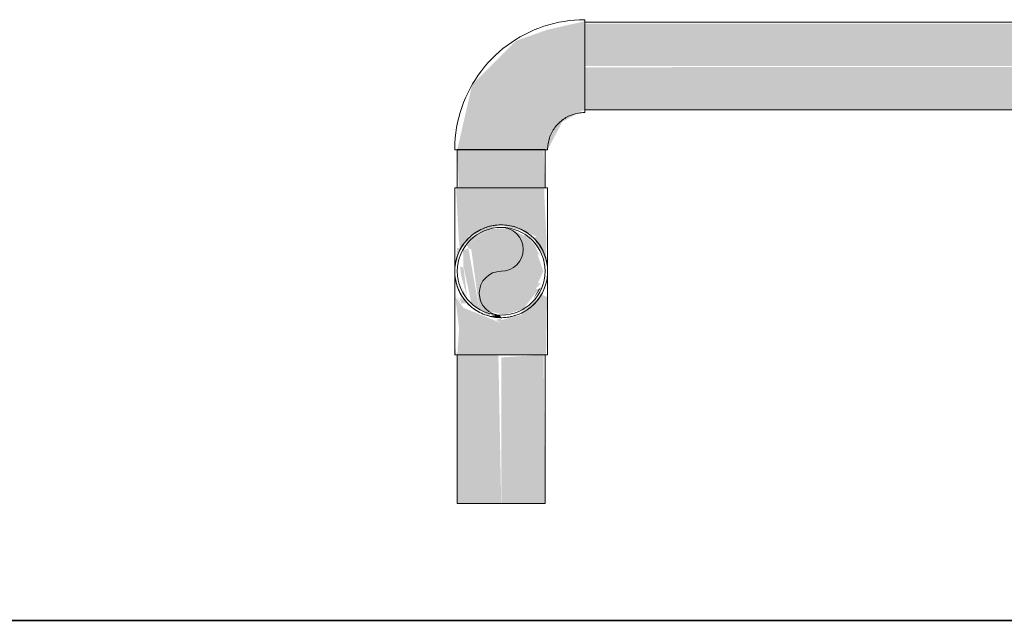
# Model space of a CAD drawing. Header units: metres. Extents: x 391.1 to 430.4, y 12.7 to 28.9.
# Tile 94 of 165: x 404.553 to 404.721, y 28.071 to 28.173. Entities that reach past the tile are written whole.
import ezdxf

# ---------------------------------------------------------------- set-up
doc = ezdxf.new("R2010")
doc.units = ezdxf.units.M
doc.layers.add('01_SUELOS', color=7, linetype='Continuous', lineweight=25, true_color=0x007f00)
for name, color, linetype, lineweight in [('A-DETL-____-MBND', 7, 'Continuous', 18), ('A-WALL-____-MCUT', 7, 'Continuous', 25), ('A-WALL-____-OTLN', 7, 'Continuous', 25), ('P-PIPE-____-OTLN', 7, 'Continuous', 18)]:
    doc.layers.add(name, color=color, linetype=linetype, lineweight=lineweight)

# ---------------------------------------------------------------- blocks, each defined once
blk = doc.blocks.new('Family - Envans PB-155714-01_FON_P0')
at = {"layer": 'A-WALL-____-MCUT', "color": 253, "true_color": 0xaaaaaa}
blk.add_line((2.61, 0.15), (0, 0.15), dxfattribs=at)
at = {"layer": 'A-WALL-____-OTLN', "color": 253, "true_color": 0xaaaaaa}
blk.add_line((2.61, 0.15), (0, 0.15), dxfattribs=at)
blk = doc.blocks.new('Family - LONDR55-XX_ZZ-ARQ-CAA-M3D-Londres55-155971-01_FON_P0')
at = {"layer": '01_SUELOS', "color": 9, "true_color": 0xaad4aa}
for p, q in [((8.5373, 14.87017), (5.92943, 14.87017)), ((8.5373, 14.87017), (5.92943, 14.87017)), ((5.92943, 14.87017), (8.5373, 14.87017)), ((5.92943, 14.87017), (8.5373, 14.87017))]:
    blk.add_line(p, q, dxfattribs=at)
blk = doc.blocks.new('LONDR55-XX_ZZ-ARQ-CAA-M3D-Londres55_ifc-1-01_FON_P0')
at = {"layer": '01_SUELOS', "color": 253, "lineweight": 18, "true_color": 0xaaaaaa}
blk.add_blockref('Family - LONDR55-XX_ZZ-ARQ-CAA-M3D-Londres55-155971-01_FON_P0', (397.32915, 13.20061), dxfattribs=at)
at = {"layer": 'A-WALL-____-OTLN', "color": 253, "lineweight": 18, "true_color": 0xaaaaaa, "rotation": 180}
blk.add_blockref('Family - Envans PB-155714-01_FON_P0', (405.86645, 28.22078), dxfattribs=at)
blk = doc.blocks.new('M_Codo - Genérico - Estándar-V8-01_FON_P0')
at = {"layer": 'A-DETL-____-MBND', "true_color": 0x0606fa}
h = blk.add_hatch(color=5, dxfattribs=at)
h.paths.add_polyline_path([(404.63126, 28.12398), (404.6294, 28.13444), (404.62851, 28.134), (404.62852, 28.13156), (404.62991, 28.12501), (404.63104, 28.12414)])
h.paths.add_polyline_path([(404.64065, 28.12724), (404.64186, 28.12853), (404.64133, 28.12842), (404.64072, 28.12736)])
h.paths.add_polyline_path([(404.64206, 28.12806), (404.64237, 28.12853), (404.64207, 28.12808)])
h.paths.add_polyline_path([(404.64262, 28.12838), (404.64265, 28.12866), (404.64261, 28.12842)])
h.paths.add_polyline_path([(404.64172, 28.13295), (404.64096, 28.13444), (404.64071, 28.13396), (404.64143, 28.13324)])
at = {"layer": 'A-DETL-____-MBND', "true_color": 0x1616fa}
h = blk.add_hatch(color=5, dxfattribs=at)
h.paths.add_polyline_path([(404.63296, 28.1228), (404.63342, 28.1234), (404.63011, 28.12486), (404.63267, 28.12297)])
h.paths.add_polyline_path([(404.63732, 28.12338), (404.6393, 28.12401), (404.63876, 28.12398), (404.63742, 28.12342)])
h.paths.add_polyline_path([(404.64242, 28.12827), (404.64251, 28.12893), (404.64239, 28.12842)])
at = {"layer": 'A-DETL-____-MBND', "true_color": 0x0202fa}
blk.add_hatch(color=5, dxfattribs=at).paths.add_polyline_path([(404.64198, 28.12801), (404.64226, 28.12853), (404.64199, 28.1281)])
at = {"layer": 'A-DETL-____-MBND', "true_color": 0x4b4bfb}
h = blk.add_hatch(color=173, dxfattribs=at)
h.paths.add_polyline_path([(404.63501, 28.1216), (404.63501, 28.12253), (404.63414, 28.12212), (404.63446, 28.12192)])
h.paths.add_polyline_path([(404.62814, 28.12501), (404.62719, 28.1265), (404.62768, 28.12551), (404.62799, 28.12517)])
h.paths.add_polyline_path([(404.62814, 28.12501), (404.62928, 28.12501), (404.6279, 28.12606), (404.6281, 28.12517)])
h.paths.add_polyline_path([(404.63104, 28.11618), (404.63501, 28.11618), (404.63501, 28.1216), (404.62858, 28.12422), (404.62717, 28.12606), (404.62781, 28.12065), (404.62751, 28.11618), (404.62983, 28.11618)])
h.paths.add_polyline_path([(404.62708, 28.11618), (404.62735, 28.11618), (404.62726, 28.11731)])
for points in [[(404.64189, 28.11618), (404.64268, 28.11618), (404.64285, 28.12606), (404.64226, 28.12634), (404.64183, 28.12645), (404.63832, 28.12297), (404.63501, 28.12212), (404.63501, 28.11618), (404.64151, 28.11618)], [(404.63501, 28.12253), (404.63475, 28.12304), (404.63397, 28.12297), (404.63307, 28.12279)]]:
    blk.add_hatch(color=173, dxfattribs=at).paths.add_polyline_path(points)
at = {"layer": 'A-DETL-____-MBND', "color": 5, "true_color": 0x0000fa}
for p, q in [((404.62708, 28.11618), (404.63501, 28.11618)), ((404.63501, 28.11618), (404.64295, 28.11618))]:
    blk.add_line(p, q, dxfattribs=at)
at = {"layer": 'A-DETL-____-MBND', "color": 5, "true_color": 0x0000fa, "flags": 128}
for points in [[(404.62708, 28.13047), (404.62708, 28.13079), (404.6271, 28.1311), (404.62713, 28.13142), (404.62718, 28.13174), (404.62723, 28.13205), (404.6273, 28.13236), (404.62738, 28.13266), (404.62748, 28.13297), (404.62758, 28.13327), (404.6277, 28.13356), (404.62783, 28.13385), (404.62797, 28.13414), (404.62812, 28.13441), (404.62829, 28.13469), (404.62846, 28.13495), (404.62865, 28.13521), (404.62884, 28.13546), (404.62905, 28.1357), (404.62926, 28.13594), (404.62948, 28.13616), (404.62972, 28.13638), (404.62996, 28.13659), (404.6302, 28.13679), (404.63046, 28.13697), (404.63072, 28.13715), (404.631, 28.13732), (404.63127, 28.13747), (404.63155, 28.13762), (404.63184, 28.13775), (404.63214, 28.13787), (404.63244, 28.13798), (404.63274, 28.13807), (404.63304, 28.13816), (404.63335, 28.13823), (404.63366, 28.13829), (404.63398, 28.13834), (404.63429, 28.13838), (404.63461, 28.1384), (404.63493, 28.13841), (404.63501, 28.13841)], [(404.63501, 28.13841), (404.63533, 28.1384), (404.63565, 28.13838), (404.63596, 28.13835), (404.63628, 28.13831), (404.63659, 28.13825), (404.6369, 28.13818), (404.63721, 28.1381), (404.63751, 28.13801), (404.63781, 28.1379), (404.6381, 28.13778), (404.63839, 28.13765), (404.63868, 28.13751), (404.63896, 28.13736), (404.63923, 28.1372), (404.6395, 28.13702), (404.63975, 28.13684), (404.64, 28.13664), (404.64025, 28.13644), (404.64048, 28.13622), (404.64071, 28.136), (404.64092, 28.13577), (404.64113, 28.13553), (404.64133, 28.13528), (404.64152, 28.13502), (404.64169, 28.13476), (404.64186, 28.13449), (404.64201, 28.13421), (404.64216, 28.13393), (404.64229, 28.13364), (404.64241, 28.13335), (404.64252, 28.13305), (404.64262, 28.13275), (404.6427, 28.13244), (404.64277, 28.13213), (404.64284, 28.13182), (404.64288, 28.13151), (404.64292, 28.13119), (404.64294, 28.13087), (404.64295, 28.13056), (404.64295, 28.13047)], [(404.62708, 28.11618), (404.62708, 28.11675), (404.62708, 28.11732), (404.62708, 28.11789), (404.62708, 28.11846), (404.62708, 28.11902), (404.62708, 28.11958), (404.62708, 28.12013), (404.62708, 28.12068), (404.62708, 28.12122), (404.62708, 28.12175), (404.62708, 28.12227), (404.62708, 28.12278), (404.62708, 28.12328), (404.62708, 28.12377), (404.62708, 28.12425), (404.62708, 28.12472), (404.62708, 28.12517), (404.62708, 28.1256), (404.62708, 28.12603), (404.62708, 28.12643), (404.62708, 28.12682), (404.62708, 28.12719), (404.62708, 28.12755), (404.62708, 28.12789), (404.62708, 28.12821), (404.62708, 28.1285), (404.62708, 28.12878), (404.62708, 28.12904), (404.62708, 28.12928), (404.62708, 28.1295), (404.62708, 28.1297), (404.62708, 28.12987), (404.62708, 28.13002), (404.62708, 28.13015), (404.62708, 28.13026), (404.62708, 28.13035), (404.62708, 28.13041), (404.62708, 28.13045), (404.62708, 28.13047)], [(404.63501, 28.12253), (404.6347, 28.12254), (404.63438, 28.12256), (404.63406, 28.12259), (404.63375, 28.12263), (404.63344, 28.12269), (404.63313, 28.12276), (404.63282, 28.12284), (404.63252, 28.12294), (404.63222, 28.12304), (404.63192, 28.12316), (404.63163, 28.12329), (404.63135, 28.12343), (404.63107, 28.12358), (404.6308, 28.12375), (404.63053, 28.12392), (404.63027, 28.1241), (404.63002, 28.1243), (404.62978, 28.1245), (404.62954, 28.12472), (404.62932, 28.12494), (404.6291, 28.12517), (404.6289, 28.12541), (404.6287, 28.12566), (404.62851, 28.12592), (404.62833, 28.12618), (404.62817, 28.12645), (404.62801, 28.12673), (404.62787, 28.12701), (404.62774, 28.1273), (404.62762, 28.12759), (404.62751, 28.12789), (404.62741, 28.12819), (404.62732, 28.1285), (404.62725, 28.12881), (404.62719, 28.12912), (404.62714, 28.12944), (404.62711, 28.12975), (404.62709, 28.13007), (404.62708, 28.13038), (404.62708, 28.13047)], [(404.64295, 28.13047), (404.64294, 28.13015), (404.64293, 28.12984), (404.64289, 28.12952), (404.64285, 28.12921), (404.64279, 28.12889), (404.64272, 28.12858), (404.64264, 28.12828), (404.64255, 28.12797), (404.64244, 28.12767), (404.64232, 28.12738), (404.64219, 28.12709), (404.64205, 28.12681), (404.6419, 28.12653), (404.64174, 28.12625), (404.64156, 28.12599), (404.64138, 28.12573), (404.64119, 28.12548), (404.64098, 28.12524), (404.64077, 28.125), (404.64054, 28.12478), (404.64031, 28.12456), (404.64007, 28.12435), (404.63982, 28.12416), (404.63957, 28.12397), (404.6393, 28.12379), (404.63903, 28.12363), (404.63875, 28.12347), (404.63847, 28.12333), (404.63818, 28.12319), (404.63789, 28.12307), (404.63759, 28.12296), (404.63729, 28.12287), (404.63698, 28.12278), (404.63667, 28.12271), (404.63636, 28.12265), (404.63605, 28.1226), (404.63573, 28.12257), (404.63542, 28.12254), (404.6351, 28.12253), (404.63501, 28.12253)], [(404.64295, 28.13047), (404.64295, 28.13046), (404.64295, 28.13042), (404.64295, 28.13037), (404.64295, 28.13029), (404.64295, 28.13019), (404.64295, 28.13006), (404.64295, 28.12991), (404.64295, 28.12975), (404.64295, 28.12955), (404.64295, 28.12934), (404.64295, 28.12911), (404.64295, 28.12886), (404.64295, 28.12858), (404.64295, 28.12829), (404.64295, 28.12798), (404.64295, 28.12764), (404.64295, 28.12729), (404.64295, 28.12692), (404.64295, 28.12654), (404.64295, 28.12614), (404.64295, 28.12572), (404.64295, 28.12529), (404.64295, 28.12484), (404.64295, 28.12438), (404.64295, 28.1239), (404.64295, 28.12342), (404.64295, 28.12292), (404.64295, 28.12241), (404.64295, 28.12189), (404.64295, 28.12136), (404.64295, 28.12082), (404.64295, 28.12028), (404.64295, 28.11973), (404.64295, 28.11917), (404.64295, 28.11861), (404.64295, 28.11805), (404.64295, 28.11748), (404.64295, 28.11691), (404.64295, 28.11634), (404.64295, 28.11618)]]:
    blk.add_lwpolyline(points, dxfattribs=at)
at = {"layer": 'A-DETL-____-MBND', "color": 5, "true_color": 0x0000fa}
for start, end in [(90, 270), (270, 90)]:
    blk.add_arc((404.63501, 28.13047), 0.00794, start, end, dxfattribs=at)
blk = doc.blocks.new('M_Codo - Genérico - Estándar-684902-01_FON_P0')
at = {"layer": 'P-PIPE-____-OTLN', "true_color": 0x4b4bfb}
blk.add_hatch(color=173, dxfattribs=at).paths.add_polyline_path([(-0.01429, 0.00205), (-0.01429, -0.00767), (-0.00794, -0.00624), (-0.00253, -0.00432), (0.00496, 0.00317), (0.0075, 0.01429), (-0.00767, 0.01429), (-0.00794, 0.01429), (-0.01045, 0.00953), (-0.01374, 0.00767), (-0.01429, 0.0075), (-0.01429, 0.00375)])
at = {"layer": 'P-PIPE-____-OTLN', "color": 5, "true_color": 0x0000fa}
for p, q in [((0.00794, 0.01429), (-0.00794, 0.01429)), ((0.00794, 0.01429), (-0.00794, 0.01429)), ((-0.01429, 0.00794), (-0.01429, -0.00794)), ((-0.01429, 0.00794), (-0.01429, -0.00794))]:
    blk.add_line(p, q, dxfattribs=at)
at = {"layer": 'P-PIPE-____-OTLN', "color": 5, "true_color": 0x0000fa, "flags": 128}
for points in [[(-0.00794, 0.01429), (-0.00794, 0.01403), (-0.00796, 0.01378), (-0.00798, 0.01353), (-0.00802, 0.01328), (-0.00806, 0.01303), (-0.00812, 0.01278), (-0.00818, 0.01253), (-0.00826, 0.01229), (-0.00834, 0.01205), (-0.00844, 0.01181), (-0.00854, 0.01158), (-0.00866, 0.01136), (-0.00878, 0.01113), (-0.00891, 0.01091), (-0.00905, 0.0107), (-0.00919, 0.0105), (-0.00935, 0.01029), (-0.00951, 0.0101), (-0.00968, 0.00991), (-0.00986, 0.00973), (-0.01005, 0.00956), (-0.01024, 0.00939), (-0.01044, 0.00924), (-0.01065, 0.00909), (-0.01086, 0.00894), (-0.01107, 0.00881), (-0.01129, 0.00869), (-0.01152, 0.00857), (-0.01175, 0.00847), (-0.01199, 0.00837), (-0.01223, 0.00828), (-0.01247, 0.0082), (-0.01271, 0.00814), (-0.01296, 0.00808), (-0.01321, 0.00803), (-0.01346, 0.00799), (-0.01371, 0.00796), (-0.01397, 0.00795), (-0.01422, 0.00794), (-0.01429, 0.00794)], [(-0.01429, -0.00794), (-0.0134, -0.00792), (-0.01251, -0.00787), (-0.01163, -0.00778), (-0.01075, -0.00765), (-0.00987, -0.00749), (-0.009, -0.0073), (-0.00815, -0.00707), (-0.0073, -0.00681), (-0.00646, -0.00651), (-0.00563, -0.00618), (-0.00482, -0.00582), (-0.00402, -0.00543), (-0.00324, -0.005), (-0.00248, -0.00454), (-0.00174, -0.00406), (-0.00101, -0.00354), (-0.00031, -0.00299), (0.00037, -0.00242), (0.00102, -0.00182), (0.00166, -0.0012), (0.00226, -0.00055), (0.00284, 0.00013), (0.00339, 0.00082), (0.00392, 0.00154), (0.00441, 0.00228), (0.00488, 0.00304), (0.00531, 0.00381), (0.00572, 0.0046), (0.00609, 0.00541), (0.00643, 0.00623), (0.00673, 0.00707), (0.007, 0.00792), (0.00724, 0.00877), (0.00745, 0.00964), (0.00761, 0.01051), (0.00775, 0.01139), (0.00785, 0.01227), (0.00791, 0.01316), (0.00794, 0.01405), (0.00794, 0.01429)]]:
    blk.add_lwpolyline(points, dxfattribs=at)
blk = doc.blocks.new('M_Codo - Genérico - Estándar-V9-01_FON_P0')
at = {"layer": 'P-PIPE-____-OTLN', "true_color": 0x4b4bfb}
h = blk.add_hatch(color=173, dxfattribs=at)
h.paths.add_polyline_path([(404.62745, 28.13195), (404.62788, 28.13444), (404.62746, 28.13442), (404.62732, 28.13233)])
h.paths.add_polyline_path([(404.62797, 28.13382), (404.62901, 28.13557), (404.6294, 28.13649), (404.63501, 28.13841), (404.63501, 28.14476), (404.62735, 28.14476), (404.62734, 28.14386), (404.62775, 28.13608), (404.62796, 28.13421)])
blk.add_hatch(color=173, dxfattribs=at).paths.add_polyline_path([(404.64257, 28.13189), (404.64275, 28.13566), (404.64241, 28.14292), (404.64241, 28.14476), (404.63501, 28.14476), (404.63501, 28.13841), (404.63898, 28.13734), (404.64099, 28.13641), (404.64063, 28.13608), (404.64226, 28.13306), (404.64251, 28.1321)])
at = {"layer": 'P-PIPE-____-OTLN', "true_color": 0x1616fa}
h = blk.add_hatch(color=5, dxfattribs=at)
h.paths.add_polyline_path([(404.6293, 28.12564), (404.62865, 28.12655), (404.62814, 28.12813), (404.62917, 28.12579)])
h.paths.add_polyline_path([(404.62795, 28.13375), (404.62796, 28.13444), (404.62791, 28.13414)])
h.paths.add_polyline_path([(404.62888, 28.13487), (404.63298, 28.13772), (404.6294, 28.13608), (404.62913, 28.13544)])
at = {"layer": 'P-PIPE-____-OTLN', "true_color": 0x0606fa}
h = blk.add_hatch(color=5, dxfattribs=at)
h.paths.add_polyline_path([(404.63955, 28.125), (404.6403, 28.12551), (404.63956, 28.12501)])
h.paths.add_polyline_path([(404.63932, 28.13694), (404.6387, 28.13742), (404.63898, 28.13705)])
h.paths.add_polyline_path([(404.64141, 28.13444), (404.64137, 28.13495), (404.63959, 28.13684), (404.64004, 28.13608), (404.64114, 28.13477)])
at = {"layer": 'P-PIPE-____-OTLN', "true_color": 0x1616fa}
h = blk.add_hatch(color=5, dxfattribs=at)
h.paths.add_polyline_path([(404.64019, 28.12505), (404.64195, 28.12708), (404.64145, 28.12666), (404.64047, 28.12551)])
h.paths.add_polyline_path([(404.64244, 28.13127), (404.64232, 28.13282), (404.64241, 28.13158)])
h.paths.add_polyline_path([(404.64109, 28.13444), (404.64098, 28.13495), (404.64102, 28.13455)])
h.paths.add_polyline_path([(404.63979, 28.13608), (404.63959, 28.13661), (404.63898, 28.13705), (404.63898, 28.13654), (404.63978, 28.13608)])
at = {"layer": 'P-PIPE-____-OTLN', "true_color": 0x0606fa}
h = blk.add_hatch(color=5, dxfattribs=at)
h.paths.add_polyline_path([(404.6294, 28.12486), (404.62865, 28.12641), (404.62933, 28.12501)])
h.paths.add_polyline_path([(404.62814, 28.13444), (404.62888, 28.13487), (404.62852, 28.13493)])
at = {"layer": 'P-PIPE-____-OTLN', "true_color": 0x0202fa}
blk.add_hatch(color=5, dxfattribs=at).paths.add_polyline_path([(404.64056, 28.12577), (404.64183, 28.12772), (404.64138, 28.12738)])
at = {"layer": 'P-PIPE-____-OTLN', "color": 5, "true_color": 0x0000fa}
for p, q in [((404.63501, 28.14476), (404.62708, 28.14476)), ((404.64295, 28.14476), (404.63501, 28.14476))]:
    blk.add_line(p, q, dxfattribs=at)
at = {"layer": 'P-PIPE-____-OTLN', "color": 5, "true_color": 0x0000fa, "flags": 128}
for points in [[(404.62708, 28.14476), (404.62708, 28.14419), (404.62708, 28.14362), (404.62708, 28.14305), (404.62708, 28.14248), (404.62708, 28.14192), (404.62708, 28.14136), (404.62708, 28.14081), (404.62708, 28.14026), (404.62708, 28.13972), (404.62708, 28.13919), (404.62708, 28.13867), (404.62708, 28.13816), (404.62708, 28.13766), (404.62708, 28.13717), (404.62708, 28.13669), (404.62708, 28.13623), (404.62708, 28.13577), (404.62708, 28.13534), (404.62708, 28.13492), (404.62708, 28.13451), (404.62708, 28.13412), (404.62708, 28.13375), (404.62708, 28.13339), (404.62708, 28.13305), (404.62708, 28.13274), (404.62708, 28.13244), (404.62708, 28.13216), (404.62708, 28.1319), (404.62708, 28.13166), (404.62708, 28.13144), (404.62708, 28.13125), (404.62708, 28.13107), (404.62708, 28.13092), (404.62708, 28.13079), (404.62708, 28.13068), (404.62708, 28.13059), (404.62708, 28.13053), (404.62708, 28.13049), (404.62708, 28.13047)], [(404.64295, 28.13047), (404.64295, 28.13048), (404.64295, 28.13052), (404.64295, 28.13057), (404.64295, 28.13065), (404.64295, 28.13076), (404.64295, 28.13088), (404.64295, 28.13103), (404.64295, 28.1312), (404.64295, 28.13139), (404.64295, 28.1316), (404.64295, 28.13183), (404.64295, 28.13209), (404.64295, 28.13236), (404.64295, 28.13265), (404.64295, 28.13297), (404.64295, 28.1333), (404.64295, 28.13365), (404.64295, 28.13402), (404.64295, 28.1344), (404.64295, 28.1348), (404.64295, 28.13522), (404.64295, 28.13565), (404.64295, 28.1361), (404.64295, 28.13656), (404.64295, 28.13704), (404.64295, 28.13753), (404.64295, 28.13802), (404.64295, 28.13853), (404.64295, 28.13905), (404.64295, 28.13958), (404.64295, 28.14012), (404.64295, 28.14066), (404.64295, 28.14121), (404.64295, 28.14177), (404.64295, 28.14233), (404.64295, 28.14289), (404.64295, 28.14346), (404.64295, 28.14403), (404.64295, 28.1446), (404.64295, 28.14476)]]:
    blk.add_lwpolyline(points, dxfattribs=at)
at = {"layer": 'P-PIPE-____-OTLN', "color": 5, "true_color": 0x0000fa}
for start, end in [(90, 270), (270, 90)]:
    blk.add_arc((404.63501, 28.13047), 0.00794, start, end, dxfattribs=at)

msp = doc.modelspace()

# ---------------------------------------------------------------- hatches: boundary and pattern name
at = {"layer": 'A-DETL-____-MBND', "lineweight": 5, "true_color": 0x4b4bfb}
for points in [[(404.62777, 28.09078), (404.63501, 28.09078), (404.63453, 28.11618), (404.62751, 28.11618), (404.62751, 28.09078)], [(404.64063, 28.09078), (404.64251, 28.09078), (404.64226, 28.11618), (404.63501, 28.11575), (404.63501, 28.09078), (404.64032, 28.09078)]]:
    msp.add_hatch(color=173, dxfattribs=at).paths.add_polyline_path(points)
at = {"layer": 'P-PIPE-____-OTLN', "lineweight": 5, "true_color": 0x4b4bfb}
for points in [[(404.6493, 28.16555), (405.79387, 28.16555), (405.79387, 28.17305), (404.6493, 28.1728), (404.6493, 28.16692)], [(405.79387, 28.15805), (405.79387, 28.16555), (404.6493, 28.16537), (404.6493, 28.15805), (405.76871, 28.15805)], [(404.63501, 28.14476), (404.63501, 28.15127), (404.62751, 28.15127), (404.62777, 28.14476), (404.63307, 28.14476)], [(404.63501, 28.14476), (404.64251, 28.14476), (404.64226, 28.15127), (404.63501, 28.15127), (404.63501, 28.1458)]]:
    msp.add_hatch(color=173, dxfattribs=at).paths.add_polyline_path(points)
at = {"layer": 'P-PIPE-____-OTLN', "true_color": 0x0606fa}
h = msp.add_hatch(color=5, dxfattribs=at)
h.paths.add_polyline_path([(404.63559, 28.12305), (404.63876, 28.12398), (404.64138, 28.12738), (404.64102, 28.12746), (404.64106, 28.12796), (404.64221, 28.13047), (404.64117, 28.1335), (404.64096, 28.13444), (404.64079, 28.13495), (404.63956, 28.13621), (404.63656, 28.13777), (404.63307, 28.13772), (404.62912, 28.13501), (404.6294, 28.13444), (404.62991, 28.13422), (404.63126, 28.12398), (404.63555, 28.12305)])
h.paths.add_polyline_path([(404.62917, 28.12615), (404.62858, 28.1311), (404.62797, 28.13127), (404.62814, 28.12987), (404.62909, 28.12633)])
h.paths.add_polyline_path([(404.62929, 28.12572), (404.62849, 28.12754), (404.62917, 28.12587)])
h.paths.add_polyline_path([(404.64075, 28.12596), (404.64198, 28.12801), (404.64145, 28.1271)])
at = {"layer": 'P-PIPE-____-OTLN', "true_color": 0x0202fa}
msp.add_hatch(color=5, dxfattribs=at).paths.add_polyline_path([(404.64221, 28.13045), (404.64217, 28.13227), (404.64221, 28.13047)])

# ---------------------------------------------------------------- linework, layer by layer
at = {"layer": 'A-DETL-____-MBND', "color": 5, "true_color": 0x0000fa}
for p, q in [((404.62751, 28.11618), (404.62751, 28.09078)), ((404.64251, 28.11618), (404.62751, 28.11618)), ((404.64251, 28.09078), (404.64251, 28.11618)), ((404.62751, 28.09078), (404.64251, 28.09078))]:
    msp.add_line(p, q, dxfattribs=at)
at = {"layer": 'P-PIPE-____-OTLN', "color": 5, "true_color": 0x0000fa}
for p, q in [((405.79387, 28.17305), (404.6493, 28.17305)), ((404.6493, 28.17305), (404.6493, 28.15805)), ((404.6493, 28.15805), (405.79387, 28.15805)), ((404.62751, 28.15127), (404.62751, 28.14476)), ((404.64251, 28.15127), (404.62751, 28.15127)), ((404.64251, 28.14476), (404.64251, 28.15127)), ((404.62751, 28.14476), (404.64251, 28.14476))]:
    msp.add_line(p, q, dxfattribs=at)
for centre, radius, start, end in [((404.63501, 28.13047), 0.0075, 0, 180), ((404.63501, 28.13422), 0.00375, 270, 90), ((404.63501, 28.13047), 0.0075, 180, 0), ((404.63501, 28.12672), 0.00375, 90, 270)]:
    msp.add_arc(centre, radius, start, end, dxfattribs=at)

# ---------------------------------------------------------------- block references
at = {"lineweight": 5}
msp.add_blockref('LONDR55-XX_ZZ-ARQ-CAA-M3D-Londres55_ifc-1-01_FON_P0', (0, 0), dxfattribs=at)
at = {"layer": 'A-DETL-____-MBND', "color": 5, "true_color": 0x0000fa}
msp.add_blockref('M_Codo - Genérico - Estándar-V8-01_FON_P0', (0, 0), dxfattribs=at)
at = {"layer": 'P-PIPE-____-OTLN', "color": 5, "true_color": 0x0000fa, "rotation": 180}
msp.add_blockref('M_Codo - Genérico - Estándar-684902-01_FON_P0', (404.63501, 28.16555), dxfattribs=at)
at = {"layer": 'P-PIPE-____-OTLN', "color": 5, "true_color": 0x0000fa}
msp.add_blockref('M_Codo - Genérico - Estándar-V9-01_FON_P0', (0, 0), dxfattribs=at)

doc.saveas('drawing.dxf')
